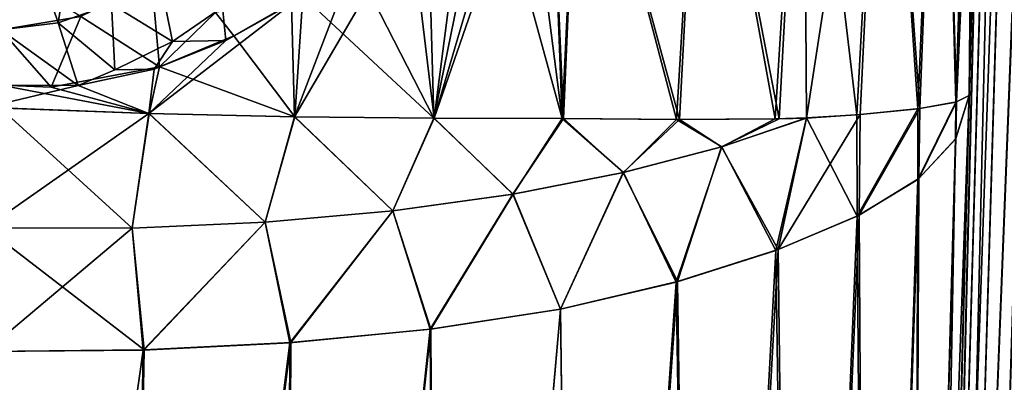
# Model space of a CAD drawing. Header units: millimetres. Extents: x -7.8 to 13, y -12 to 1.5.
# Tile 43 of 102: x -0.464 to 0.039, y -0.829 to -0.643. Entities that reach past the tile are written whole.
import ezdxf

# ---------------------------------------------------------------- set-up
doc = ezdxf.new("R2010")
doc.units = ezdxf.units.MM
doc.header["$LTSCALE"] = 65.185185
for name, color, linetype in [('11', 7, 'CONTINUOUS'), ('112', 7, 'CONTINUOUS'), ('13', 7, 'CONTINUOUS'), ('137', 7, 'CONTINUOUS'), ('14', 7, 'CONTINUOUS'), ('22', 7, 'CONTINUOUS'), ('23', 7, 'CONTINUOUS'), ('38', 7, 'CONTINUOUS'), ('39', 7, 'CONTINUOUS'), ('43', 7, 'CONTINUOUS'), ('44', 7, 'CONTINUOUS'), ('45', 7, 'CONTINUOUS')]:
    doc.layers.add(name, color=color, linetype=linetype)

msp = doc.modelspace()

# ---------------------------------------------------------------- linework, layer by layer
at = {"layer": '11', "linetype": 'Continuous'}
for points in [[(0.00247, -1.49887, -2.90903), (0, -1.5, -2.88703), (0.03959, 0, -2.81948), (0.00247, -1.49887, -2.90903)], [(0.03959, 0, -2.81948), (0, -1.5, -2.88703), (0.03928, 0, -2.80851), (0.03959, 0, -2.81948)], [(0.00975, -1.49817, -2.93001), (0.00247, -1.49887, -2.90903), (0.05464, 0, -2.88312), (0.00975, -1.49817, -2.93001)], [(0.05464, 0, -2.88312), (0.00247, -1.49887, -2.90903), (0.0449, 0, -2.85274), (0.05464, 0, -2.88312)], [(0.0449, 0, -2.85274), (0.00247, -1.49887, -2.90903), (0.03959, 0, -2.81948), (0.0449, 0, -2.85274)], [(0.02152, -1.49796, -2.94891), (0.00975, -1.49817, -2.93001), (0.06881, 0, -2.91062), (0.02152, -1.49796, -2.94891)], [(0.06881, 0, -2.91062), (0.00975, -1.49817, -2.93001), (0.05464, 0, -2.88312), (0.06881, 0, -2.91062)], [(0.03723, -1.49821, -2.96478), (0.02152, -1.49796, -2.94891), (0.088, 0, -2.93582), (0.03723, -1.49821, -2.96478)], [(0.088, 0, -2.93582), (0.02152, -1.49796, -2.94891), (0.06881, 0, -2.91062), (0.088, 0, -2.93582)], [(0.05619, -1.49864, -2.97682), (0.03723, -1.49821, -2.96478), (0.13794, 0, -2.97589), (0.05619, -1.49864, -2.97682)], [(0.13794, 0, -2.97589), (0.03723, -1.49821, -2.96478), (0.11163, 0, -2.95814), (0.13794, 0, -2.97589)], [(0.11163, 0, -2.95814), (0.03723, -1.49821, -2.96478), (0.088, 0, -2.93582), (0.11163, 0, -2.95814)]]:
    msp.add_3dface(points, dxfattribs=at)
at = {"layer": '112', "linetype": 'Continuous'}
for points in [[(-0.43311, -0.64162, 2.24606), (-0.47412, -0.61686, 2.24244), (-0.47412, -0.64845, 2.24635), (-0.43311, -0.64162, 2.24606)], [(-0.39679, -0.62389, 2.24529), (-0.43311, -0.64162, 2.24606), (-0.39286, -0.66739, 2.25802), (-0.39679, -0.62389, 2.24529)], [(-0.36414, -0.63966, 2.25387), (-0.39679, -0.62389, 2.24529), (-0.39286, -0.66739, 2.25802), (-0.36414, -0.63966, 2.25387)], [(-0.35482, -0.65161, 2.26027), (-0.31956, -0.63133, 2.26311), (-0.36414, -0.63966, 2.25387), (-0.35482, -0.65161, 2.26027)], [(-0.35482, -0.65161, 2.26027), (-0.36414, -0.63966, 2.25387), (-0.39286, -0.66739, 2.25802), (-0.35482, -0.65161, 2.26027)], [(-0.44836, -0.67781, 2.2555), (-0.43311, -0.64162, 2.24606), (-0.47412, -0.64845, 2.24635), (-0.44836, -0.67781, 2.2555)], [(-0.43311, -0.64162, 2.24606), (-0.44836, -0.67781, 2.2555), (-0.39286, -0.66739, 2.25802), (-0.43311, -0.64162, 2.24606)], [(-0.47412, -0.67674, 2.25438), (-0.44836, -0.67781, 2.2555), (-0.47412, -0.64845, 2.24635), (-0.47412, -0.67674, 2.25438)]]:
    msp.add_3dface(points, dxfattribs=at)
at = {"layer": '13', "linetype": 'Continuous'}
for points in [[(0.03928, 0, -2.80851), (0, -1.5, -2.88703), (0.02142, -0.68217, -2.77841), (0.03928, 0, -2.80851)], [(0.03013, -0.34944, -2.65629), (0.03928, 0, -2.80851), (0.02142, -0.68217, -2.77841), (0.03013, -0.34944, -2.65629)], [(0.02142, -0.68217, -2.77841), (0, -1.5, -2.88703), (0, -1.5, -2.79997), (0.02142, -0.68217, -2.77841)]]:
    msp.add_3dface(points, dxfattribs=at)
at = {"layer": '137', "linetype": 'Continuous'}
for points in [[(-0.43851, -0.60624, -2.24197), (-0.44477, -0.645, -2.24621), (-0.45584, -0.61217, -2.24223), (-0.43851, -0.60624, -2.24197)], [(-0.41748, -0.63534, -2.24579), (-0.44477, -0.645, -2.24621), (-0.43851, -0.60624, -2.24197), (-0.41748, -0.63534, -2.24579)], [(-0.47412, -0.64844, -2.24635), (-0.47412, -0.61685, -2.24244), (-0.45584, -0.61217, -2.24223), (-0.47412, -0.64844, -2.24635)], [(-0.44477, -0.645, -2.24621), (-0.47412, -0.64844, -2.24635), (-0.45584, -0.61217, -2.24223), (-0.44477, -0.645, -2.24621)], [(-0.41748, -0.63534, -2.24579), (-0.39289, -0.62131, -2.24518), (-0.38616, -0.6545, -2.25452), (-0.41748, -0.63534, -2.24579)], [(-0.38616, -0.6545, -2.25452), (-0.39289, -0.62131, -2.24518), (-0.36062, -0.63694, -2.25375), (-0.38616, -0.6545, -2.25452)], [(-0.44477, -0.645, -2.24621), (-0.41748, -0.63534, -2.24579), (-0.41574, -0.66896, -2.25515), (-0.44477, -0.645, -2.24621)], [(-0.41574, -0.66896, -2.25515), (-0.41748, -0.63534, -2.24579), (-0.38616, -0.6545, -2.25452), (-0.41574, -0.66896, -2.25515)], [(-0.35898, -0.65394, -2.2601), (-0.38616, -0.6545, -2.25452), (-0.36062, -0.63694, -2.25375), (-0.35898, -0.65394, -2.2601)], [(-0.32532, -0.63525, -2.26268), (-0.35898, -0.65394, -2.2601), (-0.36062, -0.63694, -2.25375), (-0.32532, -0.63525, -2.26268)], [(-0.43455, -0.67697, -2.25616), (-0.47412, -0.64844, -2.24635), (-0.44477, -0.645, -2.24621), (-0.43455, -0.67697, -2.25616)], [(-0.43455, -0.67697, -2.25616), (-0.47412, -0.67674, -2.25438), (-0.47412, -0.64844, -2.24635), (-0.43455, -0.67697, -2.25616)], [(-0.43455, -0.67697, -2.25616), (-0.44477, -0.645, -2.24621), (-0.41574, -0.66896, -2.25515), (-0.43455, -0.67697, -2.25616)], [(-0.39557, -0.66855, -2.25799), (-0.41574, -0.66896, -2.25515), (-0.38616, -0.6545, -2.25452), (-0.39557, -0.66855, -2.25799)], [(-0.35898, -0.65394, -2.2601), (-0.39557, -0.66855, -2.25799), (-0.38616, -0.6545, -2.25452), (-0.35898, -0.65394, -2.2601)], [(-0.39557, -0.66855, -2.25799), (-0.43455, -0.67697, -2.25616), (-0.41574, -0.66896, -2.25515), (-0.39557, -0.66855, -2.25799)]]:
    msp.add_3dface(points, dxfattribs=at)
at = {"layer": '14', "linetype": 'Continuous'}
for points in [[(0.03013, -0.34944, -2.65629), (0.02142, -0.68217, -2.77841), (0.01496, -0.68538, -2.69639), (0.03013, -0.34944, -2.65629)], [(0.02424, -0.37797, -2.5908), (0.03013, -0.34944, -2.65629), (0.01496, -0.68538, -2.69639), (0.02424, -0.37797, -2.5908)], [(0.00715, -0.40698, -2.52354), (0.02424, -0.37797, -2.5908), (0.01496, -0.68538, -2.69639), (0.00715, -0.40698, -2.52354)], [(-0.02202, -0.43542, -2.45688), (0.00715, -0.40698, -2.52354), (-0.00381, -0.68874, -2.6172), (-0.02202, -0.43542, -2.45688)], [(-0.00381, -0.68874, -2.6172), (0.00715, -0.40698, -2.52354), (0.01496, -0.68538, -2.69639), (-0.00381, -0.68874, -2.6172)], [(-0.06332, -0.46209, -2.39353), (-0.02202, -0.43542, -2.45688), (-0.06183, -0.69363, -2.49373), (-0.06332, -0.46209, -2.39353)], [(-0.06183, -0.69363, -2.49373), (-0.02202, -0.43542, -2.45688), (-0.03439, -0.69192, -2.54212), (-0.06183, -0.69363, -2.49373)], [(-0.03439, -0.69192, -2.54212), (-0.02202, -0.43542, -2.45688), (-0.00381, -0.68874, -2.6172), (-0.03439, -0.69192, -2.54212)], [(-0.11585, -0.48582, -2.33622), (-0.06332, -0.46209, -2.39353), (-0.07579, -0.69407, -2.47293), (-0.11585, -0.48582, -2.33622)], [(-0.07579, -0.69407, -2.47293), (-0.06332, -0.46209, -2.39353), (-0.06183, -0.69363, -2.49373), (-0.07579, -0.69407, -2.47293)], [(-0.1779, -0.50554, -2.28721), (-0.11585, -0.48582, -2.33622), (-0.12678, -0.69441, -2.41113), (-0.1779, -0.50554, -2.28721)], [(-0.12678, -0.69441, -2.41113), (-0.11585, -0.48582, -2.33622), (-0.07579, -0.69407, -2.47293), (-0.12678, -0.69441, -2.41113)], [(-0.1779, -0.50554, -2.28721), (-0.18613, -0.69395, -2.35832), (-0.19346, -0.52372, -2.28366), (-0.1779, -0.50554, -2.28721)], [(-0.18613, -0.69395, -2.35832), (-0.1779, -0.50554, -2.28721), (-0.12678, -0.69441, -2.41113), (-0.18613, -0.69395, -2.35832)], [(-0.18613, -0.69395, -2.35832), (-0.25236, -0.69371, -2.31603), (-0.19346, -0.52372, -2.28366), (-0.18613, -0.69395, -2.35832)], [(-0.19346, -0.52372, -2.28366), (-0.25236, -0.69371, -2.31603), (-0.20638, -0.53782, -2.28084), (-0.19346, -0.52372, -2.28366)], [(-0.20638, -0.53782, -2.28084), (-0.25236, -0.69371, -2.31603), (-0.23595, -0.5669, -2.2749), (-0.20638, -0.53782, -2.28084)], [(-0.23595, -0.5669, -2.2749), (-0.25236, -0.69371, -2.31603), (-0.2645, -0.5915, -2.26999), (-0.23595, -0.5669, -2.2749)], [(-0.25236, -0.69371, -2.31603), (-0.32371, -0.69301, -2.28507), (-0.2645, -0.5915, -2.26999), (-0.25236, -0.69371, -2.31603)], [(-0.2645, -0.5915, -2.26999), (-0.32371, -0.69301, -2.28507), (-0.29334, -0.6136, -2.26598), (-0.2645, -0.5915, -2.26999)], [(-0.29334, -0.6136, -2.26598), (-0.32371, -0.69301, -2.28507), (-0.32532, -0.63525, -2.26268), (-0.29334, -0.6136, -2.26598)], [(-0.32371, -0.69301, -2.28507), (-0.39838, -0.6913, -2.26586), (-0.32532, -0.63525, -2.26268), (-0.32371, -0.69301, -2.28507)], [(-0.32532, -0.63525, -2.26268), (-0.39838, -0.6913, -2.26586), (-0.35898, -0.65394, -2.2601), (-0.32532, -0.63525, -2.26268)], [(-0.35898, -0.65394, -2.2601), (-0.39838, -0.6913, -2.26586), (-0.39557, -0.66855, -2.25799), (-0.35898, -0.65394, -2.2601)], [(-0.39557, -0.66855, -2.25799), (-0.39838, -0.6913, -2.26586), (-0.43455, -0.67697, -2.25616), (-0.39557, -0.66855, -2.25799)], [(-0.48184, -0.68833, -2.25858), (-0.47412, -0.67674, -2.25438), (-0.43455, -0.67697, -2.25616), (-0.48184, -0.68833, -2.25858)], [(-0.39838, -0.6913, -2.26586), (-0.48184, -0.68833, -2.25858), (-0.43455, -0.67697, -2.25616), (-0.39838, -0.6913, -2.26586)]]:
    msp.add_3dface(points, dxfattribs=at)
at = {"layer": '22', "linetype": 'Continuous'}
for points in [[(0, -1.50001, 2.88703), (0.03928, 0, 2.80851), (0, -1.5, 2.79997), (0, -1.50001, 2.88703)], [(0, -1.5, 2.79997), (0.03928, 0, 2.80851), (0.02142, -0.68217, 2.77841), (0, -1.5, 2.79997)], [(0.02142, -0.68217, 2.77841), (0.03928, 0, 2.80851), (0.03014, -0.34911, 2.65615), (0.02142, -0.68217, 2.77841)]]:
    msp.add_3dface(points, dxfattribs=at)
at = {"layer": '23', "linetype": 'Continuous'}
for points in [[(0.03928, 0, 2.80851), (0, -1.50001, 2.88703), (0.00248, -1.49887, 2.90907), (0.03928, 0, 2.80851)], [(0.04473, 0, 2.85257), (0.03959, 0, 2.81948), (0.00248, -1.49887, 2.90907), (0.04473, 0, 2.85257)], [(0.00977, -1.49817, 2.93006), (0.04473, 0, 2.85257), (0.00248, -1.49887, 2.90907), (0.00977, -1.49817, 2.93006)], [(0.03959, 0, 2.81948), (0.03928, 0, 2.80851), (0.00248, -1.49887, 2.90907), (0.03959, 0, 2.81948)], [(0.06862, 0, 2.91039), (0.0544, 0, 2.88287), (0.00977, -1.49817, 2.93006), (0.06862, 0, 2.91039)], [(0.02153, -1.49796, 2.94893), (0.06862, 0, 2.91039), (0.00977, -1.49817, 2.93006), (0.02153, -1.49796, 2.94893)], [(0.0544, 0, 2.88287), (0.04473, 0, 2.85257), (0.00977, -1.49817, 2.93006), (0.0544, 0, 2.88287)], [(0.08806, 0, 2.93576), (0.06862, 0, 2.91039), (0.02153, -1.49796, 2.94893), (0.08806, 0, 2.93576)], [(0.03721, -1.4982, 2.96476), (0.08806, 0, 2.93576), (0.02153, -1.49796, 2.94893), (0.03721, -1.4982, 2.96476)], [(0.11203, 0, 2.95835), (0.08806, 0, 2.93576), (0.03721, -1.4982, 2.96476), (0.11203, 0, 2.95835)], [(0.05614, -1.49863, 2.97679), (0.11203, 0, 2.95835), (0.03721, -1.4982, 2.96476), (0.05614, -1.49863, 2.97679)]]:
    msp.add_3dface(points, dxfattribs=at)
at = {"layer": '38', "linetype": 'Continuous'}
for points in [[(0.02142, -0.68217, -2.77841), (0, -1.5, -2.79997), (-0.00765, -1.5009, -2.71286), (0.02142, -0.68217, -2.77841)], [(0.02142, -0.68217, -2.77841), (-0.00765, -1.5009, -2.71286), (0.01466, -0.70415, -2.70064), (0.02142, -0.68217, -2.77841)], [(0.01466, -0.70415, -2.70064), (-0.00765, -1.5009, -2.71286), (-0.00423, -0.72458, -2.62481), (0.01466, -0.70415, -2.70064)], [(-0.00423, -0.72458, -2.62481), (-0.03029, -1.50158, -2.62859), (-0.03479, -0.74343, -2.55282), (-0.00423, -0.72458, -2.62481)], [(-0.00765, -1.5009, -2.71286), (-0.03029, -1.50158, -2.62859), (-0.00423, -0.72458, -2.62481), (-0.00765, -1.5009, -2.71286)], [(-0.03479, -0.74343, -2.55282), (-0.0672, -1.50199, -2.5496), (-0.07629, -0.76095, -2.48639), (-0.03479, -0.74343, -2.55282)], [(-0.03029, -1.50158, -2.62859), (-0.0672, -1.50199, -2.5496), (-0.03479, -0.74343, -2.55282), (-0.03029, -1.50158, -2.62859)], [(-0.07629, -0.76095, -2.48639), (-0.11723, -1.50203, -2.47827), (-0.12776, -0.77738, -2.42715), (-0.07629, -0.76095, -2.48639)], [(-0.0672, -1.50199, -2.5496), (-0.11723, -1.50203, -2.47827), (-0.07629, -0.76095, -2.48639), (-0.0672, -1.50199, -2.5496)], [(-0.12776, -0.77738, -2.42715), (-0.17883, -1.50174, -2.41674), (-0.18772, -0.7914, -2.3767), (-0.12776, -0.77738, -2.42715)], [(-0.11723, -1.50203, -2.47827), (-0.17883, -1.50174, -2.41674), (-0.12776, -0.77738, -2.42715), (-0.11723, -1.50203, -2.47827)], [(-0.18772, -0.7914, -2.3767), (-0.25017, -1.50135, -2.36685), (-0.2544, -0.80173, -2.33628), (-0.18772, -0.7914, -2.3767)], [(-0.17883, -1.50174, -2.41674), (-0.25017, -1.50135, -2.36685), (-0.18772, -0.7914, -2.3767), (-0.17883, -1.50174, -2.41674)], [(-0.25017, -1.50135, -2.36685), (-0.32908, -1.50094, -2.33009), (-0.2544, -0.80173, -2.33628), (-0.25017, -1.50135, -2.36685)], [(-0.2544, -0.80173, -2.33628), (-0.32908, -1.50094, -2.33009), (-0.32614, -0.80863, -2.30672), (-0.2544, -0.80173, -2.33628)], [(-0.32908, -1.50094, -2.33009), (-0.41316, -1.50048, -2.30758), (-0.32614, -0.80863, -2.30672), (-0.32908, -1.50094, -2.33009)], [(-0.32614, -0.80863, -2.30672), (-0.41316, -1.50048, -2.30758), (-0.4012, -0.81243, -2.28854), (-0.32614, -0.80863, -2.30672)], [(-0.41316, -1.50048, -2.30758), (-0.49842, -1.5, -2.3), (-0.4012, -0.81243, -2.28854), (-0.41316, -1.50048, -2.30758)], [(-0.49842, -1.5, -2.3), (-0.48184, -0.81314, -2.28201), (-0.4012, -0.81243, -2.28854), (-0.49842, -1.5, -2.3)]]:
    msp.add_3dface(points, dxfattribs=at)
at = {"layer": '39', "linetype": 'Continuous'}
for points in [[(0.01496, -0.68538, -2.69639), (0.02142, -0.68217, -2.77841), (0.01466, -0.70415, -2.70064), (0.01496, -0.68538, -2.69639)], [(-0.48184, -0.68833, -2.25858), (-0.39838, -0.6913, -2.26586), (-0.48184, -0.74987, -2.2753), (-0.48184, -0.68833, -2.25858)], [(-0.03439, -0.69192, -2.54212), (-0.00381, -0.68874, -2.6172), (-0.03479, -0.74343, -2.55282), (-0.03439, -0.69192, -2.54212)], [(-0.00381, -0.68874, -2.6172), (-0.00423, -0.72458, -2.62481), (-0.03479, -0.74343, -2.55282), (-0.00381, -0.68874, -2.6172)], [(-0.00381, -0.68874, -2.6172), (0.01496, -0.68538, -2.69639), (-0.00423, -0.72458, -2.62481), (-0.00381, -0.68874, -2.6172)], [(0.01496, -0.68538, -2.69639), (0.01466, -0.70415, -2.70064), (-0.00423, -0.72458, -2.62481), (0.01496, -0.68538, -2.69639)], [(-0.39838, -0.6913, -2.26586), (-0.40681, -0.74994, -2.28065), (-0.48184, -0.74987, -2.2753), (-0.39838, -0.6913, -2.26586)], [(-0.39838, -0.6913, -2.26586), (-0.33881, -0.74699, -2.29537), (-0.40681, -0.74994, -2.28065), (-0.39838, -0.6913, -2.26586)], [(-0.39838, -0.6913, -2.26586), (-0.32371, -0.69301, -2.28507), (-0.33881, -0.74699, -2.29537), (-0.39838, -0.6913, -2.26586)], [(-0.32371, -0.69301, -2.28507), (-0.27348, -0.74112, -2.31917), (-0.33881, -0.74699, -2.29537), (-0.32371, -0.69301, -2.28507)], [(-0.32371, -0.69301, -2.28507), (-0.25236, -0.69371, -2.31603), (-0.27348, -0.74112, -2.31917), (-0.32371, -0.69301, -2.28507)], [(-0.25236, -0.69371, -2.31603), (-0.21202, -0.73254, -2.3516), (-0.27348, -0.74112, -2.31917), (-0.25236, -0.69371, -2.31603)], [(-0.25236, -0.69371, -2.31603), (-0.18613, -0.69395, -2.35832), (-0.21202, -0.73254, -2.3516), (-0.25236, -0.69371, -2.31603)], [(-0.18613, -0.69395, -2.35832), (-0.15557, -0.72154, -2.39203), (-0.21202, -0.73254, -2.3516), (-0.18613, -0.69395, -2.35832)], [(-0.18613, -0.69395, -2.35832), (-0.12678, -0.69441, -2.41113), (-0.15557, -0.72154, -2.39203), (-0.18613, -0.69395, -2.35832)], [(-0.12678, -0.69441, -2.41113), (-0.10519, -0.70844, -2.4397), (-0.15557, -0.72154, -2.39203), (-0.12678, -0.69441, -2.41113)], [(-0.12678, -0.69441, -2.41113), (-0.07579, -0.69407, -2.47293), (-0.10519, -0.70844, -2.4397), (-0.12678, -0.69441, -2.41113)], [(-0.07579, -0.69407, -2.47293), (-0.06183, -0.69363, -2.49373), (-0.10519, -0.70844, -2.4397), (-0.07579, -0.69407, -2.47293)], [(-0.06183, -0.69363, -2.49373), (-0.07629, -0.76095, -2.48639), (-0.10519, -0.70844, -2.4397), (-0.06183, -0.69363, -2.49373)], [(-0.06183, -0.69363, -2.49373), (-0.03439, -0.69192, -2.54212), (-0.07629, -0.76095, -2.48639), (-0.06183, -0.69363, -2.49373)], [(-0.03439, -0.69192, -2.54212), (-0.03479, -0.74343, -2.55282), (-0.07629, -0.76095, -2.48639), (-0.03439, -0.69192, -2.54212)], [(-0.10519, -0.70844, -2.4397), (-0.12776, -0.77738, -2.42715), (-0.15557, -0.72154, -2.39203), (-0.10519, -0.70844, -2.4397)], [(-0.07629, -0.76095, -2.48639), (-0.12776, -0.77738, -2.42715), (-0.10519, -0.70844, -2.4397), (-0.07629, -0.76095, -2.48639)], [(-0.15557, -0.72154, -2.39203), (-0.18772, -0.7914, -2.3767), (-0.21202, -0.73254, -2.3516), (-0.15557, -0.72154, -2.39203)], [(-0.12776, -0.77738, -2.42715), (-0.18772, -0.7914, -2.3767), (-0.15557, -0.72154, -2.39203), (-0.12776, -0.77738, -2.42715)], [(-0.21202, -0.73254, -2.3516), (-0.2544, -0.80173, -2.33628), (-0.27348, -0.74112, -2.31917), (-0.21202, -0.73254, -2.3516)], [(-0.18772, -0.7914, -2.3767), (-0.2544, -0.80173, -2.33628), (-0.21202, -0.73254, -2.3516), (-0.18772, -0.7914, -2.3767)], [(-0.27348, -0.74112, -2.31917), (-0.32614, -0.80863, -2.30672), (-0.33881, -0.74699, -2.29537), (-0.27348, -0.74112, -2.31917)], [(-0.2544, -0.80173, -2.33628), (-0.32614, -0.80863, -2.30672), (-0.27348, -0.74112, -2.31917), (-0.2544, -0.80173, -2.33628)], [(-0.40681, -0.74994, -2.28065), (-0.48184, -0.81314, -2.28201), (-0.48184, -0.74987, -2.2753), (-0.40681, -0.74994, -2.28065)], [(-0.4012, -0.81243, -2.28854), (-0.48184, -0.81314, -2.28201), (-0.40681, -0.74994, -2.28065), (-0.4012, -0.81243, -2.28854)], [(-0.33881, -0.74699, -2.29537), (-0.4012, -0.81243, -2.28854), (-0.40681, -0.74994, -2.28065), (-0.33881, -0.74699, -2.29537)], [(-0.32614, -0.80863, -2.30672), (-0.4012, -0.81243, -2.28854), (-0.33881, -0.74699, -2.29537), (-0.32614, -0.80863, -2.30672)]]:
    msp.add_3dface(points, dxfattribs=at)
at = {"layer": '43', "linetype": 'Continuous'}
for points in [[(0.02142, -0.68217, 2.77841), (0.03014, -0.34911, 2.65615), (0.02425, -0.37763, 2.59068), (0.02142, -0.68217, 2.77841)], [(0.00717, -0.40665, 2.52345), (0.01467, -0.68547, 2.69457), (0.02425, -0.37763, 2.59068), (0.00717, -0.40665, 2.52345)], [(0.01467, -0.68547, 2.69457), (0.02142, -0.68217, 2.77841), (0.02425, -0.37763, 2.59068), (0.01467, -0.68547, 2.69457)], [(-0.02197, -0.43509, 2.45682), (-0.00475, -0.68886, 2.61429), (0.00717, -0.40665, 2.52345), (-0.02197, -0.43509, 2.45682)], [(-0.00475, -0.68886, 2.61429), (0.01467, -0.68547, 2.69457), (0.00717, -0.40665, 2.52345), (-0.00475, -0.68886, 2.61429)], [(-0.06324, -0.46176, 2.39349), (-0.03603, -0.69201, 2.53886), (-0.02197, -0.43509, 2.45682), (-0.06324, -0.46176, 2.39349)], [(-0.03603, -0.69201, 2.53886), (-0.00475, -0.68886, 2.61429), (-0.02197, -0.43509, 2.45682), (-0.03603, -0.69201, 2.53886)], [(-0.11573, -0.48549, 2.3362), (-0.07778, -0.6941, 2.47013), (-0.06324, -0.46176, 2.39349), (-0.11573, -0.48549, 2.3362)], [(-0.07778, -0.6941, 2.47013), (-0.06182, -0.6936, 2.49374), (-0.06324, -0.46176, 2.39349), (-0.07778, -0.6941, 2.47013)], [(-0.06182, -0.6936, 2.49374), (-0.03603, -0.69201, 2.53886), (-0.06324, -0.46176, 2.39349), (-0.06182, -0.6936, 2.49374)], [(-0.17788, -0.50551, 2.28721), (-0.12836, -0.69438, 2.40949), (-0.11573, -0.48549, 2.3362), (-0.17788, -0.50551, 2.28721)], [(-0.12836, -0.69438, 2.40949), (-0.07778, -0.6941, 2.47013), (-0.11573, -0.48549, 2.3362), (-0.12836, -0.69438, 2.40949)], [(-0.19325, -0.5235, 2.28371), (-0.18687, -0.69392, 2.35775), (-0.17788, -0.50551, 2.28721), (-0.19325, -0.5235, 2.28371)], [(-0.18687, -0.69392, 2.35775), (-0.12836, -0.69438, 2.40949), (-0.17788, -0.50551, 2.28721), (-0.18687, -0.69392, 2.35775)], [(-0.20671, -0.53824, 2.28081), (-0.18687, -0.69392, 2.35775), (-0.19325, -0.5235, 2.28371), (-0.20671, -0.53824, 2.28081)], [(-0.22458, -0.55634, 2.27715), (-0.18687, -0.69392, 2.35775), (-0.20671, -0.53824, 2.28081), (-0.22458, -0.55634, 2.27715)], [(-0.25552, -0.5842, 2.27149), (-0.25252, -0.69371, 2.31595), (-0.22458, -0.55634, 2.27715), (-0.25552, -0.5842, 2.27149)], [(-0.25252, -0.69371, 2.31595), (-0.18687, -0.69392, 2.35775), (-0.22458, -0.55634, 2.27715), (-0.25252, -0.69371, 2.31595)], [(-0.29347, -0.61362, 2.26594), (-0.25252, -0.69371, 2.31595), (-0.25552, -0.5842, 2.27149), (-0.29347, -0.61362, 2.26594)], [(-0.31956, -0.63133, 2.26311), (-0.25252, -0.69371, 2.31595), (-0.29347, -0.61362, 2.26594), (-0.31956, -0.63133, 2.26311)], [(-0.35482, -0.65161, 2.26027), (-0.32357, -0.69305, 2.28513), (-0.31956, -0.63133, 2.26311), (-0.35482, -0.65161, 2.26027)], [(-0.32357, -0.69305, 2.28513), (-0.25252, -0.69371, 2.31595), (-0.31956, -0.63133, 2.26311), (-0.32357, -0.69305, 2.28513)], [(-0.39286, -0.66739, 2.25802), (-0.32357, -0.69305, 2.28513), (-0.35482, -0.65161, 2.26027), (-0.39286, -0.66739, 2.25802)], [(-0.44836, -0.67781, 2.2555), (-0.39817, -0.69134, 2.26591), (-0.39286, -0.66739, 2.25802), (-0.44836, -0.67781, 2.2555)], [(-0.39817, -0.69134, 2.26591), (-0.32357, -0.69305, 2.28513), (-0.39286, -0.66739, 2.25802), (-0.39817, -0.69134, 2.26591)], [(-0.47412, -0.67674, 2.25438), (-0.47431, -0.68844, 2.25862), (-0.39817, -0.69134, 2.26591), (-0.47412, -0.67674, 2.25438)], [(-0.47412, -0.67674, 2.25438), (-0.39817, -0.69134, 2.26591), (-0.44836, -0.67781, 2.2555), (-0.47412, -0.67674, 2.25438)]]:
    msp.add_3dface(points, dxfattribs=at)
at = {"layer": '44', "linetype": 'Continuous'}
for points in [[(0.02142, -0.68217, 2.77841), (0.01467, -0.68547, 2.69457), (0.01447, -0.70443, 2.6995), (0.02142, -0.68217, 2.77841)], [(-0.47431, -0.68844, 2.25862), (-0.48184, -0.74987, 2.2753), (-0.40678, -0.74994, 2.28066), (-0.47431, -0.68844, 2.25862)], [(-0.39817, -0.69134, 2.26591), (-0.47431, -0.68844, 2.25862), (-0.40678, -0.74994, 2.28066), (-0.39817, -0.69134, 2.26591)], [(-0.00475, -0.68886, 2.61429), (-0.03603, -0.69201, 2.53886), (-0.0358, -0.74394, 2.55089), (-0.00475, -0.68886, 2.61429)], [(-0.00483, -0.72503, 2.62303), (-0.00475, -0.68886, 2.61429), (-0.0358, -0.74394, 2.55089), (-0.00483, -0.72503, 2.62303)], [(0.01467, -0.68547, 2.69457), (-0.00475, -0.68886, 2.61429), (-0.00483, -0.72503, 2.62303), (0.01467, -0.68547, 2.69457)], [(0.01447, -0.70443, 2.6995), (0.01467, -0.68547, 2.69457), (-0.00483, -0.72503, 2.62303), (0.01447, -0.70443, 2.6995)], [(-0.39817, -0.69134, 2.26591), (-0.40678, -0.74994, 2.28066), (-0.33876, -0.74698, 2.29538), (-0.39817, -0.69134, 2.26591)], [(-0.32357, -0.69305, 2.28513), (-0.39817, -0.69134, 2.26591), (-0.33876, -0.74698, 2.29538), (-0.32357, -0.69305, 2.28513)], [(-0.32357, -0.69305, 2.28513), (-0.33876, -0.74698, 2.29538), (-0.27342, -0.74111, 2.3192), (-0.32357, -0.69305, 2.28513)], [(-0.25252, -0.69371, 2.31595), (-0.32357, -0.69305, 2.28513), (-0.27342, -0.74111, 2.3192), (-0.25252, -0.69371, 2.31595)], [(-0.25252, -0.69371, 2.31595), (-0.27342, -0.74111, 2.3192), (-0.21195, -0.73253, 2.35165), (-0.25252, -0.69371, 2.31595)], [(-0.18687, -0.69392, 2.35775), (-0.25252, -0.69371, 2.31595), (-0.21195, -0.73253, 2.35165), (-0.18687, -0.69392, 2.35775)], [(-0.18687, -0.69392, 2.35775), (-0.21195, -0.73253, 2.35165), (-0.15548, -0.72152, 2.3921), (-0.18687, -0.69392, 2.35775)], [(-0.12836, -0.69438, 2.40949), (-0.18687, -0.69392, 2.35775), (-0.15548, -0.72152, 2.3921), (-0.12836, -0.69438, 2.40949)], [(-0.12836, -0.69438, 2.40949), (-0.15548, -0.72152, 2.3921), (-0.1051, -0.70842, 2.43979), (-0.12836, -0.69438, 2.40949)], [(-0.07778, -0.6941, 2.47013), (-0.12836, -0.69438, 2.40949), (-0.1051, -0.70842, 2.43979), (-0.07778, -0.6941, 2.47013)], [(-0.06182, -0.6936, 2.49374), (-0.07778, -0.6941, 2.47013), (-0.1051, -0.70842, 2.43979), (-0.06182, -0.6936, 2.49374)], [(-0.06182, -0.6936, 2.49374), (-0.1051, -0.70842, 2.43979), (-0.07744, -0.7614, 2.48484), (-0.06182, -0.6936, 2.49374)], [(-0.0358, -0.74394, 2.55089), (-0.06182, -0.6936, 2.49374), (-0.07744, -0.7614, 2.48484), (-0.0358, -0.74394, 2.55089)], [(-0.03603, -0.69201, 2.53886), (-0.06182, -0.6936, 2.49374), (-0.0358, -0.74394, 2.55089), (-0.03603, -0.69201, 2.53886)], [(-0.1051, -0.70842, 2.43979), (-0.15548, -0.72152, 2.3921), (-0.12848, -0.77762, 2.42645), (-0.1051, -0.70842, 2.43979)], [(-0.07744, -0.7614, 2.48484), (-0.1051, -0.70842, 2.43979), (-0.12848, -0.77762, 2.42645), (-0.07744, -0.7614, 2.48484)], [(-0.15548, -0.72152, 2.3921), (-0.21195, -0.73253, 2.35165), (-0.18773, -0.79143, 2.37669), (-0.15548, -0.72152, 2.3921)], [(-0.12848, -0.77762, 2.42645), (-0.15548, -0.72152, 2.3921), (-0.18773, -0.79143, 2.37669), (-0.12848, -0.77762, 2.42645)], [(-0.21195, -0.73253, 2.35165), (-0.27342, -0.74111, 2.3192), (-0.25396, -0.80166, 2.33651), (-0.21195, -0.73253, 2.35165)], [(-0.18773, -0.79143, 2.37669), (-0.21195, -0.73253, 2.35165), (-0.25396, -0.80166, 2.33651), (-0.18773, -0.79143, 2.37669)], [(-0.27342, -0.74111, 2.3192), (-0.33876, -0.74698, 2.29538), (-0.32557, -0.80854, 2.3069), (-0.27342, -0.74111, 2.3192)], [(-0.25396, -0.80166, 2.33651), (-0.27342, -0.74111, 2.3192), (-0.32557, -0.80854, 2.3069), (-0.25396, -0.80166, 2.33651)], [(-0.48184, -0.74987, 2.2753), (-0.48184, -0.81314, 2.28201), (-0.40077, -0.81235, 2.28861), (-0.48184, -0.74987, 2.2753)], [(-0.40678, -0.74994, 2.28066), (-0.48184, -0.74987, 2.2753), (-0.40077, -0.81235, 2.28861), (-0.40678, -0.74994, 2.28066)], [(-0.33876, -0.74698, 2.29538), (-0.40678, -0.74994, 2.28066), (-0.40077, -0.81235, 2.28861), (-0.33876, -0.74698, 2.29538)], [(-0.32557, -0.80854, 2.3069), (-0.33876, -0.74698, 2.29538), (-0.40077, -0.81235, 2.28861), (-0.32557, -0.80854, 2.3069)]]:
    msp.add_3dface(points, dxfattribs=at)
at = {"layer": '45', "linetype": 'Continuous'}
for points in [[(0, -1.5, 2.79997), (0.02142, -0.68217, 2.77841), (0.01447, -0.70443, 2.6995), (0, -1.5, 2.79997)], [(0, -1.5, 2.79997), (0.01447, -0.70443, 2.6995), (-0.00762, -1.50105, 2.7131), (0, -1.5, 2.79997)], [(0.01447, -0.70443, 2.6995), (-0.00483, -0.72503, 2.62303), (-0.00762, -1.50105, 2.7131), (0.01447, -0.70443, 2.6995)], [(-0.00483, -0.72503, 2.62303), (-0.0358, -0.74394, 2.55089), (-0.03019, -1.50169, 2.62889), (-0.00483, -0.72503, 2.62303)], [(-0.00762, -1.50105, 2.7131), (-0.00483, -0.72503, 2.62303), (-0.03019, -1.50169, 2.62889), (-0.00762, -1.50105, 2.7131)], [(-0.0358, -0.74394, 2.55089), (-0.07744, -0.7614, 2.48484), (-0.06703, -1.50199, 2.5499), (-0.0358, -0.74394, 2.55089)], [(-0.03019, -1.50169, 2.62889), (-0.0358, -0.74394, 2.55089), (-0.06703, -1.50199, 2.5499), (-0.03019, -1.50169, 2.62889)], [(-0.07744, -0.7614, 2.48484), (-0.12848, -0.77762, 2.42645), (-0.11701, -1.50197, 2.47853), (-0.07744, -0.7614, 2.48484)], [(-0.06703, -1.50199, 2.5499), (-0.07744, -0.7614, 2.48484), (-0.11701, -1.50197, 2.47853), (-0.06703, -1.50199, 2.5499)], [(-0.12848, -0.77762, 2.42645), (-0.18773, -0.79143, 2.37669), (-0.1786, -1.50171, 2.41694), (-0.12848, -0.77762, 2.42645)], [(-0.11701, -1.50197, 2.47853), (-0.12848, -0.77762, 2.42645), (-0.1786, -1.50171, 2.41694), (-0.11701, -1.50197, 2.47853)], [(-0.18773, -0.79143, 2.37669), (-0.25396, -0.80166, 2.33651), (-0.24996, -1.50135, 2.36697), (-0.18773, -0.79143, 2.37669)], [(-0.1786, -1.50171, 2.41694), (-0.18773, -0.79143, 2.37669), (-0.24996, -1.50135, 2.36697), (-0.1786, -1.50171, 2.41694)], [(-0.25396, -0.80166, 2.33651), (-0.32557, -0.80854, 2.3069), (-0.32892, -1.50095, 2.33014), (-0.25396, -0.80166, 2.33651)], [(-0.24996, -1.50135, 2.36697), (-0.25396, -0.80166, 2.33651), (-0.32892, -1.50095, 2.33014), (-0.24996, -1.50135, 2.36697)], [(-0.32557, -0.80854, 2.3069), (-0.40077, -0.81235, 2.28861), (-0.4131, -1.5005, 2.30759), (-0.32557, -0.80854, 2.3069)], [(-0.32892, -1.50095, 2.33014), (-0.32557, -0.80854, 2.3069), (-0.4131, -1.5005, 2.30759), (-0.32892, -1.50095, 2.33014)], [(-0.4131, -1.5005, 2.30759), (-0.48184, -0.81314, 2.28201), (-0.49989, -1.5, 2.3), (-0.4131, -1.5005, 2.30759)], [(-0.40077, -0.81235, 2.28861), (-0.48184, -0.81314, 2.28201), (-0.4131, -1.5005, 2.30759), (-0.40077, -0.81235, 2.28861)]]:
    msp.add_3dface(points, dxfattribs=at)

doc.saveas('drawing.dxf')
